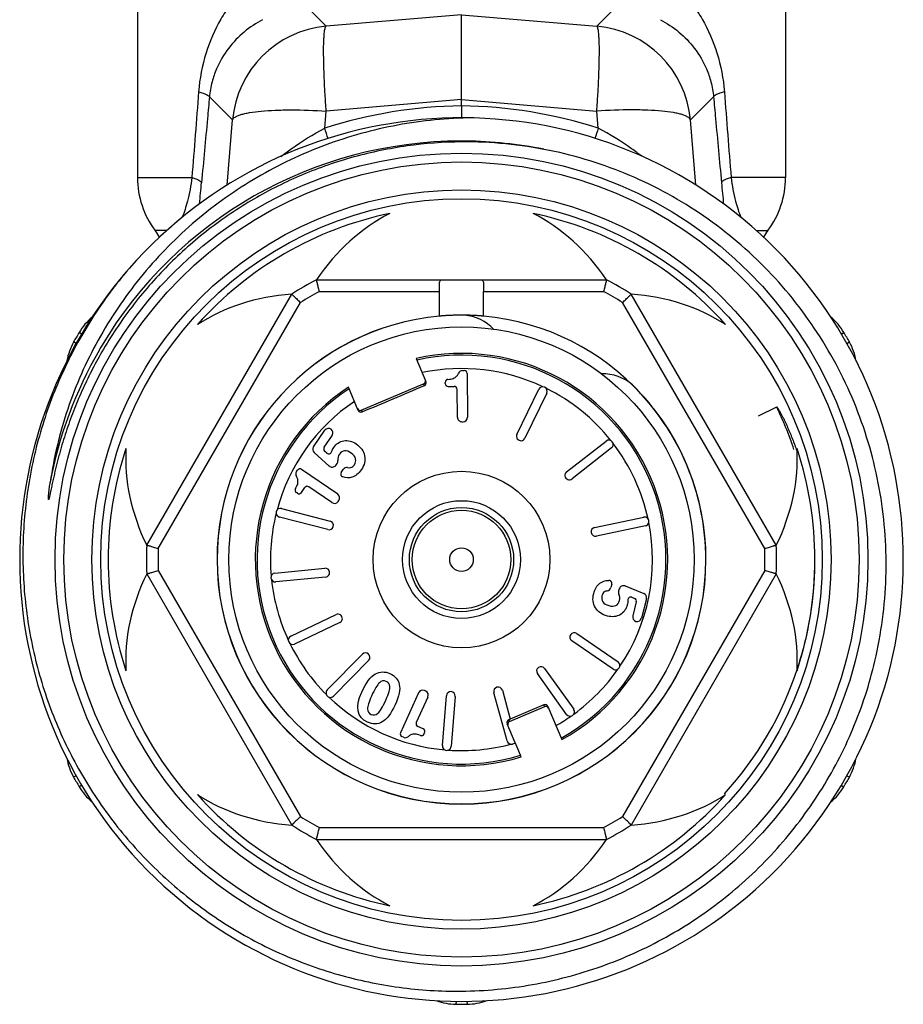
# Model space of a CAD drawing. Header units: millimetres. Extents: x 60394 to 199354, y 20895 to 166073.
# Tile 123 of 256: x 103157 to 103187, y 23912 to 23945. Entities that reach past the tile are written whole.
import ezdxf

# ---------------------------------------------------------------- set-up
doc = ezdxf.new("R2010")
doc.units = ezdxf.units.MM

msp = doc.modelspace()

# ---------------------------------------------------------------- linework, layer by layer
at = {"color": 0, "linetype": 'Continuous', "lineweight": -2}
for p, q in [((103161.02, 23946.725), (103161.02, 23939.641)), ((103183.02, 23946.725), (103183.02, 23939.641)), ((103167.426, 23944.778), (103166.801, 23945.4)), ((103176.614, 23944.778), (103177.239, 23945.4)), ((103172.02, 23945.168), (103167.426, 23944.778)), ((103172.02, 23945.168), (103176.614, 23944.778)), ((103172.02, 23942.289), (103172.02, 23945.168)), ((103164.246, 23941.598), (103163.462, 23942.379)), ((103179.794, 23941.598), (103180.578, 23942.379)), ((103172.02, 23942.289), (103167.426, 23941.899)), ((103172.02, 23942.073), (103172.02, 23942.289)), ((103172.02, 23942.289), (103176.614, 23941.899)), ((103172.02, 23942.073), (103172.02, 23941.669)), ((103167.378, 23941.319), (103167.426, 23941.899)), ((103176.662, 23941.319), (103176.614, 23941.899)), ((103164.065, 23939.38), (103164.246, 23941.598)), ((103179.975, 23939.379), (103179.794, 23941.598)), ((103161.02, 23939.641), (103162.867, 23939.641)), ((103183.02, 23939.641), (103181.173, 23939.641)), ((103162.014, 23937.841), (103161.62, 23937.841)), ((103182.02, 23937.841), (103182.42, 23937.841)), ((103167.097, 23936.17), (103176.943, 23936.17)), ((103161.331, 23927.156), (103166.254, 23935.684)), ((103167.195, 23935.77), (103171.272, 23935.77)), ((103171.272, 23934.936), (103171.272, 23935.77)), ((103172.768, 23934.936), (103172.768, 23935.77)), ((103172.768, 23935.77), (103176.845, 23935.77)), ((103182.709, 23927.156), (103177.786, 23935.684)), ((103161.727, 23927.041), (103166.552, 23935.398)), ((103182.313, 23927.041), (103177.488, 23935.398)), ((103159.126, 23934.328), (103159.037, 23934.381)), ((103184.912, 23934.327), (103185.003, 23934.381)), ((103158.942, 23934.006), (103158.851, 23934.058)), ((103185.099, 23934.007), (103185.189, 23934.058)), ((103170.479, 23933.498), (103170.813, 23932.712)), ((103172.054, 23933.09), (103172.113, 23933.09)), ((103171.468, 23932.646), (103171.467, 23932.688)), ((103172.214, 23932.991), (103172.227, 23931.502)), ((103168.512, 23931.735), (103168.178, 23932.521)), ((103168.617, 23931.743), (103170.734, 23932.642)), ((103170.76, 23932.581), (103170.734, 23932.642)), ((103171.569, 23932.547), (103171.772, 23932.549)), ((103171.881, 23931.499), (103171.873, 23932.449)), ((103173.904, 23930.921), (103174.643, 23932.453)), ((103174.913, 23932.322), (103174.174, 23930.791)), ((103168.617, 23931.743), (103168.643, 23931.682)), ((103182.1, 23931.552), (103182.721, 23931.853)), ((103172.032, 23931.351), (103172.078, 23931.351)), ((103166.999, 23930.5), (103167.385, 23931.062)), ((103167.358, 23930.483), (103167.637, 23930.889)), ((103175.59, 23929.649), (103176.93, 23930.696)), ((103167.447, 23930.286), (103167.373, 23930.352)), ((103177.115, 23930.46), (103175.775, 23929.413)), ((103167.528, 23929.847), (103167.022, 23930.304)), ((103166.42, 23929.657), (103166.453, 23929.706)), ((103167.819, 23928.888), (103166.592, 23929.732)), ((103167.748, 23929.869), (103167.795, 23929.931)), ((103167.935, 23929.629), (103168.006, 23929.732)), ((103166.586, 23928.948), (103166.701, 23929.116)), ((103167.623, 23928.603), (103166.84, 23929.142)), ((103166.447, 23928.922), (103166.413, 23928.946)), ((103167.832, 23928.642), (103167.858, 23928.68)), ((103165.911, 23928.404), (103167.558, 23927.979)), ((103167.483, 23927.688), (103165.836, 23928.114)), ((103176.54, 23927.763), (103178.205, 23928.109)), ((103178.266, 23927.816), (103176.601, 23927.469)), ((103165.687, 23926.211), (103167.38, 23926.374)), ((103161.331, 23926.184), (103166.254, 23917.656)), ((103161.727, 23926.298), (103166.552, 23917.941)), ((103167.408, 23926.075), (103165.715, 23925.912)), ((103182.313, 23926.298), (103177.488, 23917.941)), ((103182.709, 23926.184), (103177.786, 23917.656)), ((103177.121, 23925.84), (103177.089, 23925.718)), ((103177.378, 23925.678), (103177.356, 23925.604)), ((103177.578, 23925.773), (103178.209, 23925.517)), ((103177.804, 23925.389), (103177.896, 23925.351)), ((103178.298, 23925.341), (103178.128, 23924.681)), ((103177.955, 23925.234), (103177.832, 23924.757)), ((103166.226, 23924.072), (103167.761, 23924.804)), ((103167.89, 23924.534), (103166.355, 23923.801)), ((103175.935, 23924.161), (103177.337, 23923.198)), ((103177.167, 23922.95), (103175.765, 23923.914)), ((103167.463, 23922.247), (103168.656, 23923.46)), ((103168.869, 23923.25), (103167.677, 23922.037)), ((103174.841, 23922.973), (103175.829, 23921.589)), ((103175.584, 23921.414), (103174.597, 23922.799)), ((103170.564, 23922.147), (103169.947, 23920.793)), ((103170.879, 23922.004), (103170.485, 23921.14)), ((103170.805, 23922.203), (103170.763, 23922.222)), ((103171.372, 23920.353), (103171.506, 23922.048)), ((103171.805, 23922.025), (103171.671, 23920.329)), ((103173.572, 23920.512), (103173.117, 23922.151)), ((103173.407, 23922.231), (103173.677, 23921.254)), ((103173.649, 23921.169), (103174.845, 23921.677)), ((103174.819, 23921.739), (103173.677, 23921.254)), ((103174.845, 23921.677), (103174.819, 23921.739)), ((103174.95, 23921.686), (103175.43, 23920.556)), ((103170.72, 23920.923), (103170.535, 23921.007)), ((103173.847, 23920.446), (103173.571, 23921.096)), ((103173.678, 23921.251), (103173.624, 23921.227)), ((103173.624, 23921.227), (103173.649, 23921.169)), ((103170.05, 23920.636), (103169.997, 23920.66)), ((103170.769, 23920.79), (103170.752, 23920.752)), ((103173.852, 23920.434), (103173.757, 23920.408)), ((103174.049, 23919.97), (103173.852, 23920.434)), ((103158.94, 23919.332), (103158.851, 23919.282)), ((103185.099, 23919.333), (103185.189, 23919.282)), ((103159.128, 23919.013), (103159.037, 23918.959)), ((103184.913, 23919.012), (103185.003, 23918.959)), ((103167.195, 23917.57), (103176.845, 23917.57)), ((103167.097, 23917.17), (103176.943, 23917.17)), ((103171.835, 23911.675), (103171.833, 23911.571)), ((103172.205, 23911.675), (103172.207, 23911.571))]:
    msp.add_line(p, q, dxfattribs=at)
for radius in [13.8, 13.5, 12.55, 12.25, 7.9, 3, 2, 1.77, 1.673, 0.4]:
    msp.add_circle((103172.02, 23926.67), radius, dxfattribs=at)
for centre, radius, start, end in [((103167.735, 23941.289), 3.503, 95.0702, 174.9331), ((103176.305, 23941.289), 3.503, 5.0669, 84.9298), ((103172.194, 23926.324), 15.75, 90.6339, 107.8048), ((103171.846, 23926.324), 15.75, 72.1952, 89.3661), ((103172.02, 23926.67), 15, 139.2303, 138.8082), ((103113.368, 23924.322), 56.621, 17.0913, 17.4689), ((103230.68, 23924.32), 56.63, 162.5311, 162.9081), ((103172.02, 23926.67), 14.21, 90.002, 149.3478), ((103172.02, 23926.7), 14.18, 89.4131, 90.0033), ((103172.149, 23926.549), 14.302, 78.4831, 90.5187), ((103172.019, 23926.664), 14.216, 78.6748, 89.4107), ((103164.02, 23939.641), 3, 180, 216.8699), ((103090.718, 23946.158), 72.784, 354.15434, 354.72585), ((103253.313, 23946.157), 72.775, 185.27414, 185.84724), ((103180.02, 23939.641), 3, 323.1301, 0), ((103172.02, 23926.67), 12, 101.6766, 138.3234), ((103172.02, 23926.67), 12, 41.6766, 78.3234), ((103160.02, 23936.641), 2, 29.1836, 36.8699), ((103184.02, 23936.641), 2, 143.1301, 150.8636), ((103172.02, 23926.67), 10.7, 117.3956, 122.6044), ((103172.02, 23926.67), 10.7, 57.3956, 62.6044), ((103172.02, 23926.67), 10.3, 117.9331, 122.0669), ((103172.02, 23926.67), 10.3, 57.9331, 62.0669), ((103160.757, 23933.359), 2, 129.629, 149.292), ((103172.02, 23926.67), 8.3, 95.1728, 180), ((103172.02, 23926.67), 8.295, 95.1842, 180), ((103172.02, 23933.47), 1.5, 42.7113, 86.5541), ((103172.02, 23926.67), 8.3, 0, 84.8272), ((103183.283, 23933.359), 2, 30.708, 50.3124), ((103172.02, 23926.67), 15.1, 149.292, 150.708), ((103172.02, 23926.67), 15.1, 29.292, 30.708), ((103160.595, 23933.079), 2, 150.708, 170.3287), ((103183.445, 23933.079), 2, 9.5991, 29.292), ((103172.02, 23926.67), 14.21, 150.0079, 169.3258), ((103171.999, 23926.682), 14.185, 149.3461, 150.007), ((103172.02, 23926.67), 7, 299.1506, 102.7134), ((103172.02, 23926.67), 6.942, 299.202, 102.627), ((103172.02, 23926.67), 6.486, 64.7815, 101.8882), ((103172.055, 23932.94), 0.15, 90.5, 158.8914), ((103172.114, 23932.99), 0.1, 0.5, 90.5), ((103170.721, 23932.673), 0.1, 293.0502, 23.0616), ((103171.567, 23932.689), 0.1, 93.504, 180.5), ((103176.828, 23931.478), 1.5, 48.4459, 91.9926), ((103172.02, 23926.67), 7, 123.2866, 286.8494), ((103172.02, 23926.67), 6.942, 123.373, 286.798), ((103171.568, 23932.647), 0.1, 180.5, 270.5), ((103171.773, 23932.449), 0.1, 0.5, 90.5), ((103174.778, 23932.388), 0.15, 334.25, 154.25), ((103172.02, 23926.67), 6.486, 38.5315, 63.7185), ((103172.02, 23926.67), 8.295, 0, 45.6222), ((103172.02, 23926.67), 6.486, 124.1118, 164.9685), ((103168.604, 23931.774), 0.1, 202.9384, 292.9498), ((103172.001, 23926.662), 11.91, 18.3386, 25.8345), ((103172.031, 23931.501), 0.15, 180.5, 270.5), ((103172.077, 23931.501), 0.15, 270.5, 0.5), ((103167.508, 23930.977), 0.15, 325.5, 145.5), ((103174.039, 23930.856), 0.15, 154.25, 334.25), ((103177.022, 23930.578), 0.15, 308, 128), ((103172.02, 23926.67), 12, 161.6766, 198.3234), ((103167.122, 23930.415), 0.15, 145.5, 227.948), ((103167.44, 23930.427), 0.1, 145.5, 227.9551), ((103167.514, 23930.36), 0.1, 227.9551, 342.887), ((103172.02, 23926.67), 6.486, 12.2815, 37.4685), ((103172.02, 23926.67), 12, 341.6766, 18.3234), ((103167.675, 23930.021), 0.15, 322.9906, 6.2843), ((103166.535, 23929.649), 0.1, 55.5, 145.5), ((103167.628, 23929.959), 0.15, 227.948, 322.9906), ((103168.129, 23929.647), 0.15, 80.8809, 145.5), ((103166.543, 23929.572), 0.15, 145.5, 213.8914), ((103168.017, 23929.572), 0.1, 145.5, 252.8727), ((103175.682, 23929.531), 0.15, 128, 308), ((103166.469, 23929.029), 0.1, 148.504, 235.5), ((103166.784, 23929.059), 0.1, 55.5, 145.5), ((103166.504, 23929.005), 0.1, 235.5, 325.5), ((103167.734, 23928.765), 0.15, 325.5, 55.5), ((103165.874, 23928.259), 0.15, 75.5, 255.5), ((103167.708, 23928.727), 0.15, 235.5, 325.5), ((103172.02, 23926.67), 6.486, 166.0315, 184.9685), ((103178.235, 23927.963), 0.15, 281.75, 101.75), ((103167.521, 23927.833), 0.15, 255.5, 75.5), ((103176.57, 23927.616), 0.15, 101.75, 281.75), ((103172.02, 23926.67), 6.486, 326.0315, 11.2185), ((103172.02, 23926.67), 10.7, 177.3956, 182.6044), ((103172.02, 23926.67), 10.3, 177.9331, 182.0669), ((103172.02, 23926.67), 10.3, 357.9331, 2.0669), ((103172.02, 23926.67), 10.7, 357.3956, 2.6044), ((103172.02, 23926.67), 8.3, 180, 0), ((103172.02, 23926.67), 8.295, 180, 0), ((103172.355, 23926.646), 11.664, 0.7643, 1.4862), ((103172.346, 23926.646), 11.673, 0.0887, 0.7643), ((103172.34, 23926.646), 11.679, 359.7694, 0.0888), ((103167.394, 23926.224), 0.15, 275.5, 95.5), ((103172.33, 23926.646), 11.69, 358.1985, 359.7691), ((103165.701, 23926.061), 0.15, 95.5, 275.5), ((103172.02, 23926.67), 6.486, 186.0315, 204.9685), ((103172.31, 23926.646), 11.71, 355.8618, 357.9431), ((103172.321, 23926.646), 11.698, 357.9435, 358.1987), ((103176.944, 23925.755), 0.15, 280.8809, 345.5), ((103177.024, 23925.865), 0.1, 345.5, 92.8727), ((103177.522, 23925.634), 0.15, 67.948, 162.9906), ((103172.29, 23926.648), 11.729, 353.8837, 355.3589), ((103172.298, 23926.647), 11.721, 355.359, 355.862), ((103177.499, 23925.56), 0.15, 162.9906, 206.2843), ((103177.766, 23925.296), 0.1, 67.9551, 182.8871), ((103177.858, 23925.259), 0.1, 345.5, 67.9551), ((103178.153, 23925.378), 0.15, 345.5, 67.948), ((103172.272, 23926.65), 11.747, 351.9711, 353.8836), ((103172.262, 23926.651), 11.757, 351.4779, 351.9713), ((103167.825, 23924.669), 0.15, 295.5, 115.5), ((103177.982, 23924.718), 0.15, 165.5, 345.5), ((103172.254, 23926.652), 11.766, 350.1203, 351.4778), ((103172.213, 23926.661), 11.807, 341.7627, 350.1126), ((103166.29, 23923.937), 0.15, 115.5, 295.5), ((103175.85, 23924.037), 0.15, 55.5, 235.5), ((103172.02, 23926.67), 6.486, 206.0315, 224.9685), ((103168.763, 23923.355), 0.15, 315.5, 135.5), ((103174.719, 23922.886), 0.15, 35.5, 215.5), ((103177.252, 23923.074), 0.15, 235.5, 55.5), ((103172.02, 23926.67), 6.486, 306.0315, 324.9685), ((103172.205, 23926.665), 11.816, 317.7447, 341.759), ((103173.262, 23922.191), 0.15, 15.5, 195.5), ((103167.57, 23922.142), 0.15, 135.5, 315.5), ((103172.02, 23926.67), 6.486, 226.0315, 264.9685), ((103170.701, 23922.085), 0.15, 65.5, 155.5), ((103170.743, 23922.066), 0.15, 335.5, 65.5), ((103171.655, 23922.037), 0.15, 355.5, 175.5), ((103174.858, 23921.647), 0.1, 22.9368, 112.9569), ((103172.02, 23926.67), 6.486, 299.6402, 304.9685), ((103175.706, 23921.502), 0.15, 215.5, 35.5), ((103170.576, 23921.098), 0.1, 155.5, 245.5), ((103173.663, 23921.135), 0.1, 113.0431, 203.0632), ((103170.038, 23920.751), 0.1, 155.5, 245.5), ((103170.113, 23920.772), 0.15, 245.5, 313.8914), ((103170.661, 23920.794), 0.1, 248.504, 335.5), ((103170.678, 23920.832), 0.1, 335.5, 65.5), ((103171.522, 23920.341), 0.15, 175.5, 355.5), ((103172.02, 23926.67), 6.486, 266.0315, 284.9685), ((103173.716, 23920.552), 0.15, 195.5, 285.5), ((103160.595, 23920.26), 2, 189.5598, 209.292), ((103183.445, 23920.26), 2, 330.708, 350.3043), ((103172.02, 23926.67), 15.1, 209.292, 210.708), ((103172.02, 23926.67), 15.1, 329.292, 330.708), ((103160.757, 23919.98), 2, 210.708, 230.3412), ((103172.02, 23926.67), 12, 221.6766, 258.3234), ((103172.02, 23926.67), 12, 281.6766, 318.3234), ((103183.283, 23919.98), 2, 309.7718, 329.292), ((103172.02, 23926.67), 10.7, 237.3956, 242.6044), ((103172.02, 23926.67), 10.3, 237.9331, 242.0669), ((103172.02, 23926.67), 10.3, 297.9331, 302.0669), ((103172.02, 23926.67), 10.7, 297.3956, 302.6044), ((103171.858, 23913.571), 2, 249.737, 269.292), ((103172.182, 23913.571), 2, 270.708, 290.2622), ((103172.02, 23926.67), 15.1, 269.292, 270.708)]:
    msp.add_arc(centre, radius, start, end, dxfattribs=at)
for centre, major_axis, ratio, start_param, end_param in [((103172.02, 23931.186), (0, -7.823), 0.816497, -2.751544, -2.261468), ((103172.02, 23931.186), (0, -7.823), 0.816497, 2.261468, 2.751544), ((103168.109, 23928.928), (6.775, -3.911), 0.816497, -4.021717, -3.531642), ((103175.931, 23928.928), (6.775, 3.911), 0.816497, 0.390049, 0.880125), ((103170.695, 23932.734), (0.0391, -0.0921), 0.999848, 0, 1.387806), ((103168.578, 23931.836), (-0.0391, 0.0921), 0.999848, 7.853982, 9.424778), ((103168.109, 23928.928), (6.775, -3.911), 0.816497, -2.751544, -2.261468), ((103175.931, 23928.928), (6.775, 3.911), 0.816497, -0.880125, -0.390049), ((103168.109, 23924.412), (6.775, 3.911), 0.816497, -4.021717, -3.531642), ((103175.931, 23924.412), (6.775, -3.911), 0.816497, 0.390049, 0.880125), ((103174.885, 23921.585), (0.0391, -0.0921), 0.999848, 7.853982, 9.424778), ((103173.688, 23921.077), (-0.0391, 0.0921), 0.999848, 6.283185, 7.670991), ((103168.109, 23924.412), (6.775, 3.911), 0.816497, -2.751544, -2.261468), ((103175.931, 23924.412), (6.775, -3.911), 0.816497, -0.880125, -0.390049), ((103172.02, 23922.153), (0, -7.823), 0.816497, -0.880125, -0.390049), ((103172.02, 23922.153), (0, -7.823), 0.816497, 0.390049, 0.880125)]:
    msp.add_ellipse(centre, major_axis=major_axis, ratio=ratio, start_param=start_param, end_param=end_param, dxfattribs=at)
for points, knots in [([(103165.453, 23946.725), (103165.125, 23946.513), (103164.671, 23946.129), (103164.167, 23945.523), (103163.72, 23944.841), (103163.291, 23943.857), (103163.129, 23942.999), (103163.094, 23942.553)], [0, 0, 0, 0, 0.236383, 0.355525, 0.47665, 0.72911, 1, 1, 1, 1]), ([(103178.587, 23946.725), (103178.915, 23946.513), (103179.369, 23946.129), (103179.873, 23945.523), (103180.32, 23944.841), (103180.749, 23943.857), (103180.911, 23942.999), (103180.946, 23942.553)], [0, 0, 0, 0, 0.236383, 0.355525, 0.47665, 0.72911, 1, 1, 1, 1]), ([(103165.269, 23945.001), (103165.046, 23944.884), (103164.623, 23944.602), (103164.08, 23944.039), (103163.731, 23943.446), (103163.536, 23942.876), (103163.478, 23942.551), (103163.462, 23942.379)], [0, 0, 0, 0, 0.227856, 0.45619, 0.703057, 0.843391, 1, 1, 1, 1]), ([(103167.426, 23941.899), (103167.412, 23942.089), (103167.388, 23942.458), (103167.361, 23942.989), (103167.344, 23943.472), (103167.337, 23943.893), (103167.341, 23944.199), (103167.351, 23944.404), (103167.36, 23944.525), (103167.372, 23944.622), (103167.386, 23944.697), (103167.401, 23944.747), (103167.417, 23944.773), (103167.426, 23944.778)], [0, 0, 0, 0, 0.197448, 0.383206, 0.551789, 0.698562, 0.819359, 0.86896, 0.910905, 0.944973, 0.971014, 0.989114, 1, 1, 1, 1]), ([(103176.614, 23941.899), (103176.628, 23942.089), (103176.652, 23942.458), (103176.679, 23942.989), (103176.696, 23943.472), (103176.703, 23943.893), (103176.699, 23944.199), (103176.689, 23944.404), (103176.68, 23944.525), (103176.668, 23944.622), (103176.654, 23944.697), (103176.639, 23944.747), (103176.623, 23944.773), (103176.614, 23944.778)], [0, 0, 0, 0, 0.197448, 0.383206, 0.551789, 0.698562, 0.819359, 0.86896, 0.910905, 0.944973, 0.971014, 0.989114, 1, 1, 1, 1]), ([(103178.771, 23945.001), (103178.994, 23944.884), (103179.417, 23944.602), (103179.96, 23944.039), (103180.309, 23943.446), (103180.504, 23942.876), (103180.562, 23942.551), (103180.578, 23942.379)], [0, 0, 0, 0, 0.227856, 0.45619, 0.703057, 0.843391, 1, 1, 1, 1]), ([(103163.094, 23942.553), (103163.145, 23942.539), (103163.236, 23942.513), (103163.351, 23942.469), (103163.425, 23942.43), (103163.459, 23942.395), (103163.462, 23942.379)], [0, 0, 0, 0, 0.384383, 0.679056, 0.881179, 1, 1, 1, 1]), ([(103163.462, 23942.379), (103163.44, 23942.136), (103163.351, 23941.165), (103163.261, 23940.195), (103163.194, 23939.467)], [0, 0, 0, 0, 0.250129, 1, 1, 1, 1]), ([(103180.946, 23942.553), (103180.895, 23942.539), (103180.804, 23942.513), (103180.689, 23942.469), (103180.615, 23942.43), (103180.581, 23942.395), (103180.578, 23942.379)], [0, 0, 0, 0, 0.384383, 0.679056, 0.881179, 1, 1, 1, 1]), ([(103180.578, 23942.379), (103180.6, 23942.136), (103180.689, 23941.165), (103180.779, 23940.195), (103180.846, 23939.467)], [0, 0, 0, 0, 0.250129, 1, 1, 1, 1]), ([(103164.246, 23941.598), (103164.259, 23941.64), (103164.322, 23941.694), (103164.423, 23941.743), (103164.535, 23941.783), (103164.671, 23941.818), (103164.901, 23941.863), (103165.242, 23941.904), (103165.71, 23941.933), (103166.447, 23941.946), (103167.026, 23941.925), (103167.426, 23941.899)], [0, 0, 0, 0, 0.039817, 0.069007, 0.10527, 0.148712, 0.19925, 0.320444, 0.465743, 0.630843, 1, 1, 1, 1]), ([(103179.794, 23941.598), (103179.781, 23941.64), (103179.718, 23941.694), (103179.617, 23941.743), (103179.505, 23941.783), (103179.369, 23941.818), (103179.139, 23941.863), (103178.798, 23941.904), (103178.33, 23941.933), (103177.593, 23941.946), (103177.014, 23941.925), (103176.614, 23941.899)], [0, 0, 0, 0, 0.039817, 0.069007, 0.10527, 0.148712, 0.19925, 0.320444, 0.465743, 0.630843, 1, 1, 1, 1]), ([(103172.232, 23941.668), (103171.381, 23941.648), (103169.68, 23941.463), (103167.216, 23940.753), (103165.293, 23939.817), (103163.871, 23938.878), (103162.536, 23937.819), (103161.049, 23936.282), (103159.854, 23934.508), (103159.098, 23932.981), (103158.481, 23931.393), (103158.18, 23930.143), (103158.056, 23929.302)], [0, 0, 0, 0, 0.124979, 0.249957, 0.37493, 0.437476, 0.500021, 0.624989, 0.749955, 0.812492, 0.87504, 1, 1, 1, 1]), ([(103165.889, 23940.356), (103166.004, 23940.444), (103166.479, 23940.796), (103166.984, 23941.11), (103167.378, 23941.319)], [0, 0, 0, 0, 0.24471, 1, 1, 1, 1]), ([(103178.141, 23940.363), (103178.027, 23940.451), (103177.554, 23940.8), (103177.053, 23941.111), (103176.662, 23941.319)], [0, 0, 0, 0, 0.244791, 1, 1, 1, 1]), ([(103172.02, 23940.85), (103171.404, 23940.844), (103170.17, 23940.753), (103168.355, 23940.378), (103166.604, 23939.771), (103164.946, 23938.942), (103163.41, 23937.905), (103162.021, 23936.678), (103160.802, 23935.282), (103160.117, 23934.253), (103159.809, 23933.72)], [0, 0, 0, 0, 0.125039, 0.250061, 0.375073, 0.500072, 0.625063, 0.750047, 0.875026, 1, 1, 1, 1]), ([(103186.056, 23923.226), (103186.273, 23924.154), (103186.525, 23926.06), (103186.329, 23928.933), (103185.57, 23931.711), (103184.274, 23934.284), (103182.494, 23936.548), (103180.298, 23938.412), (103177.775, 23939.801), (103175.94, 23940.372), (103175.005, 23940.563)], [0, 0, 0, 0, 0.125004, 0.250009, 0.375009, 0.50001, 0.625011, 0.750011, 0.875, 1, 1, 1, 1]), ([(103162.867, 23939.641), (103162.832, 23939.37), (103162.745, 23938.911), (103162.607, 23938.466), (103162.538, 23938.286)], [0, 0, 0, 0, 0.587244, 1, 1, 1, 1]), ([(103162.867, 23939.641), (103162.913, 23939.628), (103162.993, 23939.601), (103163.095, 23939.558), (103163.162, 23939.518), (103163.191, 23939.483), (103163.194, 23939.467)], [0, 0, 0, 0, 0.378625, 0.670226, 0.873611, 1, 1, 1, 1]), ([(103181.173, 23939.641), (103181.127, 23939.628), (103181.047, 23939.601), (103180.945, 23939.558), (103180.878, 23939.518), (103180.849, 23939.483), (103180.846, 23939.467)], [0, 0, 0, 0, 0.378625, 0.670226, 0.873611, 1, 1, 1, 1]), ([(103181.173, 23939.641), (103181.208, 23939.37), (103181.295, 23938.91), (103181.434, 23938.464), (103181.503, 23938.284)], [0, 0, 0, 0, 0.58743, 1, 1, 1, 1]), ([(103160.732, 23936.548), (103160.272, 23936.012), (103159.427, 23934.872), (103158.414, 23933.002), (103157.675, 23931.007), (103157.227, 23928.928), (103157.078, 23926.806), (103157.231, 23924.684), (103157.685, 23922.605), (103158.43, 23920.613), (103159.452, 23918.747), (103160.73, 23917.046), (103162.238, 23915.545), (103163.945, 23914.276), (103165.817, 23913.265), (103167.815, 23912.534), (103169.897, 23912.097), (103171.313, 23912.009), (103172.02, 23912.016)], [0, 0, 0, 0, 0.062494, 0.125002, 0.187498, 0.249999, 0.3125, 0.375, 0.437499, 0.499998, 0.562499, 0.625002, 0.687503, 0.750001, 0.812501, 0.874997, 0.937507, 1, 1, 1, 1]), ([(103167.195, 23935.77), (103167.188, 23935.795), (103167.176, 23935.846), (103167.158, 23935.919), (103167.141, 23935.987), (103167.129, 23936.039), (103167.119, 23936.076), (103167.114, 23936.1), (103167.109, 23936.12), (103167.104, 23936.137), (103167.102, 23936.149), (103167.1, 23936.157), (103167.099, 23936.162), (103167.098, 23936.165), (103167.097, 23936.168), (103167.097, 23936.169), (103167.097, 23936.17), (103167.097, 23936.17)], [0, 0, 0, 0, 0.192194, 0.37797, 0.549967, 0.701873, 0.768403, 0.827666, 0.878994, 0.921856, 0.955733, 0.969154, 0.980187, 0.98881, 0.995001, 0.998738, 1, 1, 1, 1]), ([(103171.27, 23935.963), (103171.27, 23935.993), (103171.27, 23936.034), (103171.277, 23936.086), (103171.286, 23936.123), (103171.304, 23936.154), (103171.333, 23936.168), (103171.349, 23936.17), (103171.357, 23936.17)], [0, 0, 0, 0, 0.351227, 0.497304, 0.621768, 0.815461, 0.903944, 1, 1, 1, 1]), ([(103172.683, 23936.17), (103172.691, 23936.17), (103172.707, 23936.168), (103172.736, 23936.154), (103172.754, 23936.123), (103172.763, 23936.086), (103172.77, 23936.034), (103172.77, 23935.993), (103172.77, 23935.963)], [0, 0, 0, 0, 0.096056, 0.184539, 0.378232, 0.502696, 0.648773, 1, 1, 1, 1]), ([(103176.943, 23936.17), (103176.943, 23936.17), (103176.943, 23936.169), (103176.943, 23936.168), (103176.942, 23936.165), (103176.941, 23936.162), (103176.94, 23936.157), (103176.938, 23936.149), (103176.935, 23936.137), (103176.931, 23936.12), (103176.926, 23936.1), (103176.921, 23936.076), (103176.911, 23936.039), (103176.899, 23935.987), (103176.882, 23935.919), (103176.864, 23935.846), (103176.851, 23935.795), (103176.845, 23935.77)], [0, 0, 0, 0, 0.001262, 0.004999, 0.01119, 0.019813, 0.030846, 0.044267, 0.078144, 0.121006, 0.172334, 0.231597, 0.298127, 0.450033, 0.62203, 0.807806, 1, 1, 1, 1]), ([(103166.254, 23935.684), (103166.254, 23935.683), (103166.255, 23935.683), (103166.256, 23935.682), (103166.258, 23935.68), (103166.261, 23935.678), (103166.264, 23935.675), (103166.27, 23935.669), (103166.279, 23935.66), (103166.291, 23935.648), (103166.307, 23935.634), (103166.324, 23935.617), (103166.352, 23935.591), (103166.39, 23935.553), (103166.441, 23935.505), (103166.495, 23935.453), (103166.533, 23935.417), (103166.552, 23935.398)], [0, 0, 0, 0, 0.001262, 0.004999, 0.01119, 0.019813, 0.030846, 0.044267, 0.078144, 0.121006, 0.172334, 0.231597, 0.298127, 0.450033, 0.62203, 0.807806, 1, 1, 1, 1]), ([(103171.272, 23935.77), (103171.272, 23935.803), (103171.271, 23935.868), (103171.27, 23935.932), (103171.27, 23935.963)], [0, 0, 0, 0, 0.516422, 1, 1, 1, 1]), ([(103172.77, 23935.963), (103172.77, 23935.932), (103172.769, 23935.868), (103172.768, 23935.803), (103172.768, 23935.77)], [0, 0, 0, 0, 0.483578, 1, 1, 1, 1]), ([(103177.488, 23935.398), (103177.507, 23935.417), (103177.545, 23935.453), (103177.599, 23935.505), (103177.65, 23935.553), (103177.688, 23935.591), (103177.716, 23935.617), (103177.733, 23935.634), (103177.749, 23935.648), (103177.761, 23935.66), (103177.77, 23935.669), (103177.776, 23935.675), (103177.779, 23935.678), (103177.782, 23935.68), (103177.784, 23935.682), (103177.785, 23935.683), (103177.786, 23935.683), (103177.786, 23935.684)], [0, 0, 0, 0, 0.192194, 0.37797, 0.549967, 0.701873, 0.768403, 0.827666, 0.878994, 0.921856, 0.955733, 0.969154, 0.980187, 0.98881, 0.995001, 0.998738, 1, 1, 1, 1]), ([(103172.77, 23934.936), (103172.77, 23934.936), (103172.769, 23934.936), (103172.769, 23934.936), (103172.768, 23934.936), (103172.765, 23934.936), (103172.761, 23934.936), (103172.755, 23934.937), (103172.747, 23934.937), (103172.737, 23934.938), (103172.726, 23934.939), (103172.707, 23934.941), (103172.679, 23934.943), (103172.642, 23934.946), (103172.598, 23934.949), (103172.549, 23934.952), (103172.494, 23934.955), (103172.413, 23934.959), (103172.303, 23934.964), (103172.164, 23934.967), (103172.02, 23934.969), (103171.875, 23934.967), (103171.737, 23934.964), (103171.627, 23934.959), (103171.546, 23934.955), (103171.491, 23934.952), (103171.442, 23934.949), (103171.398, 23934.946), (103171.361, 23934.943), (103171.333, 23934.941), (103171.314, 23934.939), (103171.303, 23934.938), (103171.293, 23934.937), (103171.285, 23934.937), (103171.279, 23934.936), (103171.275, 23934.936), (103171.272, 23934.936), (103171.271, 23934.936), (103171.27, 23934.936), (103171.27, 23934.936), (103171.27, 23934.936)], [0, 0, 0, 0, 0.000155, 0.000609, 0.001364, 0.00242, 0.005429, 0.009633, 0.015027, 0.021596, 0.029317, 0.038171, 0.05919, 0.08446, 0.113715, 0.146679, 0.18304, 0.222435, 0.308822, 0.402539, 0.500004, 0.597467, 0.691184, 0.777572, 0.816966, 0.853326, 0.886289, 0.915544, 0.940814, 0.961833, 0.970685, 0.978406, 0.984973, 0.990367, 0.994571, 0.99758, 0.998635, 0.99939, 0.999845, 1, 1, 1, 1]), ([(103159.809, 23933.72), (103159.685, 23933.505), (103159.448, 23933.069), (103159.127, 23932.397), (103158.888, 23931.825), (103158.715, 23931.36), (103158.593, 23931.008), (103158.481, 23930.654), (103158.395, 23930.356), (103158.33, 23930.116), (103158.283, 23929.936), (103158.239, 23929.756), (103158.196, 23929.575), (103158.155, 23929.393), (103158.123, 23929.242), (103158.097, 23929.12), (103158.082, 23929.044), (103158.069, 23928.984), (103158.06, 23928.938), (103158.05, 23928.893), (103158.04, 23928.847), (103158.032, 23928.81), (103158.025, 23928.779), (103158.02, 23928.761), (103158.017, 23928.746), (103158.013, 23928.735), (103158.01, 23928.726), (103158.009, 23928.718), (103158.006, 23928.713), (103158.002, 23928.711), (103157.999, 23928.711), (103157.997, 23928.715), (103157.997, 23928.719), (103157.997, 23928.725), (103157.997, 23928.731), (103157.996, 23928.739), (103157.996, 23928.748), (103157.997, 23928.76), (103157.997, 23928.775), (103157.998, 23928.802), (103158.001, 23928.841), (103158.005, 23928.887), (103158.009, 23928.933), (103158.014, 23928.979), (103158.021, 23929.041), (103158.034, 23929.148), (103158.047, 23929.24), (103158.056, 23929.302)], [0, 0, 0, 0, 0.125102, 0.250203, 0.375303, 0.437858, 0.500413, 0.562966, 0.625519, 0.656796, 0.688071, 0.719346, 0.75062, 0.781892, 0.813161, 0.828794, 0.844424, 0.852238, 0.86005, 0.867861, 0.875669, 0.883471, 0.887369, 0.891259, 0.893207, 0.895133, 0.897081, 0.898069, 0.898984, 0.899815, 0.900137, 0.900486, 0.901495, 0.902539, 0.90347, 0.904404, 0.906354, 0.908293, 0.910232, 0.914123, 0.921914, 0.929713, 0.937516, 0.945323, 0.953131, 0.968751, 1, 1, 1, 1]), ([(103182.721, 23931.853), (103182.729, 23931.851), (103182.741, 23931.836), (103182.756, 23931.816), (103182.771, 23931.794), (103182.789, 23931.764), (103182.812, 23931.726), (103182.838, 23931.679), (103182.863, 23931.633), (103182.896, 23931.57), (103182.936, 23931.492), (103182.983, 23931.396), (103183.028, 23931.3), (103183.072, 23931.204), (103183.13, 23931.074), (103183.198, 23930.912), (103183.277, 23930.714), (103183.351, 23930.515), (103183.398, 23930.382), (103183.42, 23930.315)], [0, 0, 0, 0, 0.014835, 0.030379, 0.045973, 0.061583, 0.092826, 0.124084, 0.155349, 0.18662, 0.24917, 0.311728, 0.37429, 0.436856, 0.499424, 0.624562, 0.749705, 0.874851, 1, 1, 1, 1]), ([(103161.727, 23927.041), (103161.701, 23927.048), (103161.651, 23927.063), (103161.579, 23927.084), (103161.512, 23927.103), (103161.46, 23927.118), (103161.424, 23927.129), (103161.4, 23927.136), (103161.38, 23927.142), (103161.363, 23927.147), (103161.351, 23927.15), (103161.344, 23927.152), (103161.339, 23927.154), (103161.336, 23927.155), (103161.333, 23927.155), (103161.332, 23927.155), (103161.331, 23927.156), (103161.331, 23927.156)], [0, 0, 0, 0, 0.192194, 0.37797, 0.549967, 0.701873, 0.768403, 0.827666, 0.878994, 0.921856, 0.955733, 0.969154, 0.980187, 0.98881, 0.995001, 0.998738, 1, 1, 1, 1]), ([(103182.709, 23927.156), (103182.709, 23927.156), (103182.708, 23927.155), (103182.707, 23927.155), (103182.704, 23927.155), (103182.701, 23927.154), (103182.696, 23927.152), (103182.689, 23927.15), (103182.677, 23927.147), (103182.66, 23927.142), (103182.64, 23927.136), (103182.616, 23927.129), (103182.58, 23927.118), (103182.528, 23927.103), (103182.461, 23927.084), (103182.389, 23927.063), (103182.339, 23927.048), (103182.313, 23927.041)], [0, 0, 0, 0, 0.001262, 0.004999, 0.01119, 0.019813, 0.030846, 0.044267, 0.078144, 0.121006, 0.172334, 0.231597, 0.298127, 0.450033, 0.62203, 0.807806, 1, 1, 1, 1]), ([(103161.331, 23926.184), (103161.331, 23926.183), (103161.332, 23926.184), (103161.333, 23926.184), (103161.336, 23926.185), (103161.339, 23926.186), (103161.344, 23926.187), (103161.351, 23926.189), (103161.363, 23926.193), (103161.38, 23926.198), (103161.4, 23926.204), (103161.424, 23926.211), (103161.46, 23926.221), (103161.512, 23926.236), (103161.579, 23926.256), (103161.651, 23926.277), (103161.701, 23926.291), (103161.727, 23926.298)], [0, 0, 0, 0, 0.001262, 0.004999, 0.01119, 0.019813, 0.030846, 0.044267, 0.078144, 0.121006, 0.172334, 0.231597, 0.298127, 0.450033, 0.62203, 0.807806, 1, 1, 1, 1]), ([(103182.709, 23926.184), (103182.709, 23926.183), (103182.708, 23926.184), (103182.707, 23926.184), (103182.704, 23926.185), (103182.701, 23926.186), (103182.696, 23926.187), (103182.689, 23926.189), (103182.677, 23926.193), (103182.66, 23926.198), (103182.64, 23926.204), (103182.616, 23926.211), (103182.58, 23926.221), (103182.528, 23926.236), (103182.461, 23926.256), (103182.389, 23926.277), (103182.339, 23926.291), (103182.313, 23926.298)], [0, 0, 0, 0, 0.001262, 0.004999, 0.01119, 0.019813, 0.030846, 0.044267, 0.078144, 0.121006, 0.172334, 0.231597, 0.298127, 0.450033, 0.62203, 0.807806, 1, 1, 1, 1]), ([(103172.02, 23912.016), (103172.826, 23912.025), (103174.439, 23912.175), (103176.786, 23912.795), (103178.999, 23913.794), (103181.017, 23915.145), (103182.783, 23916.812), (103184.248, 23918.748), (103185.372, 23920.9), (103185.872, 23922.441), (103186.056, 23923.226)], [0, 0, 0, 0, 0.124999, 0.250001, 0.375002, 0.500002, 0.625003, 0.750004, 0.875002, 1, 1, 1, 1]), ([(103166.552, 23917.941), (103166.533, 23917.923), (103166.495, 23917.887), (103166.441, 23917.835), (103166.39, 23917.786), (103166.352, 23917.749), (103166.324, 23917.723), (103166.307, 23917.706), (103166.291, 23917.691), (103166.279, 23917.679), (103166.27, 23917.671), (103166.264, 23917.665), (103166.261, 23917.662), (103166.258, 23917.659), (103166.256, 23917.658), (103166.255, 23917.657), (103166.254, 23917.656), (103166.254, 23917.656)], [0, 0, 0, 0, 0.192194, 0.37797, 0.549967, 0.701873, 0.768403, 0.827666, 0.878994, 0.921856, 0.955733, 0.969154, 0.980187, 0.98881, 0.995001, 0.998738, 1, 1, 1, 1]), ([(103177.786, 23917.656), (103177.786, 23917.656), (103177.785, 23917.657), (103177.784, 23917.658), (103177.782, 23917.659), (103177.779, 23917.662), (103177.776, 23917.665), (103177.77, 23917.671), (103177.761, 23917.679), (103177.749, 23917.691), (103177.733, 23917.706), (103177.716, 23917.723), (103177.688, 23917.749), (103177.65, 23917.786), (103177.599, 23917.835), (103177.545, 23917.887), (103177.507, 23917.923), (103177.488, 23917.941)], [0, 0, 0, 0, 0.001262, 0.004999, 0.01119, 0.019813, 0.030846, 0.044267, 0.078144, 0.121006, 0.172334, 0.231597, 0.298127, 0.450033, 0.62203, 0.807806, 1, 1, 1, 1]), ([(103167.097, 23917.17), (103167.097, 23917.17), (103167.097, 23917.171), (103167.097, 23917.172), (103167.098, 23917.175), (103167.099, 23917.178), (103167.1, 23917.182), (103167.102, 23917.19), (103167.104, 23917.202), (103167.109, 23917.219), (103167.114, 23917.24), (103167.119, 23917.263), (103167.129, 23917.3), (103167.141, 23917.353), (103167.158, 23917.42), (103167.176, 23917.494), (103167.188, 23917.544), (103167.195, 23917.57)], [0, 0, 0, 0, 0.001262, 0.004999, 0.01119, 0.019813, 0.030846, 0.044267, 0.078144, 0.121006, 0.172334, 0.231597, 0.298127, 0.450033, 0.62203, 0.807806, 1, 1, 1, 1]), ([(103176.845, 23917.57), (103176.851, 23917.544), (103176.864, 23917.494), (103176.882, 23917.42), (103176.899, 23917.353), (103176.911, 23917.3), (103176.921, 23917.263), (103176.926, 23917.24), (103176.931, 23917.219), (103176.935, 23917.202), (103176.938, 23917.19), (103176.94, 23917.182), (103176.941, 23917.178), (103176.942, 23917.175), (103176.943, 23917.172), (103176.943, 23917.171), (103176.943, 23917.17), (103176.943, 23917.17)], [0, 0, 0, 0, 0.192194, 0.37797, 0.549967, 0.701873, 0.768403, 0.827666, 0.878994, 0.921856, 0.955733, 0.969154, 0.980187, 0.98881, 0.995001, 0.998738, 1, 1, 1, 1])]:
    msp.add_open_spline(points, degree=3, knots=knots, dxfattribs=at)
for points in [[(103163.094, 23942.553), (103163.018, 23941.582), (103162.943, 23940.612), (103162.867, 23939.641)], [(103180.946, 23942.553), (103181.022, 23941.582), (103181.097, 23940.612), (103181.173, 23939.641)], [(103171.561, 23932.789), (103171.638, 23932.793), (103171.695, 23932.803), (103171.734, 23932.819)], [(103171.734, 23932.819), (103171.788, 23932.841), (103171.831, 23932.87), (103171.865, 23932.907)], [(103171.865, 23932.907), (103171.885, 23932.929), (103171.901, 23932.957), (103171.915, 23932.994)], [(103168.643, 23931.682), (103169.349, 23931.981), (103170.055, 23932.281), (103170.76, 23932.581)], [(103167.68, 23930.475), (103167.768, 23930.602), (103167.883, 23930.679), (103168.024, 23930.704)], [(103168.024, 23930.704), (103168.165, 23930.728), (103168.306, 23930.693), (103168.446, 23930.597)], [(103167.61, 23930.33), (103167.626, 23930.382), (103167.649, 23930.43), (103167.68, 23930.475)], [(103168.278, 23930.283), (103168.107, 23930.4), (103167.973, 23930.388), (103167.877, 23930.248)], [(103168.446, 23930.597), (103168.601, 23930.491), (103168.695, 23930.357), (103168.73, 23930.196)], [(103167.877, 23930.248), (103167.833, 23930.184), (103167.816, 23930.113), (103167.824, 23930.037)], [(103168.424, 23930.091), (103168.409, 23930.162), (103168.36, 23930.226), (103168.278, 23930.283)], [(103168.384, 23929.891), (103168.426, 23929.953), (103168.44, 23930.019), (103168.424, 23930.091)], [(103168.73, 23930.196), (103168.765, 23930.036), (103168.726, 23929.877), (103168.618, 23929.72)], [(103168.153, 23929.795), (103168.197, 23929.788), (103168.233, 23929.788), (103168.262, 23929.795)], [(103168.262, 23929.795), (103168.308, 23929.807), (103168.348, 23929.839), (103168.384, 23929.891)], [(103168.618, 23929.72), (103168.528, 23929.588), (103168.423, 23929.502), (103168.302, 23929.464)], [(103166.461, 23929.398), (103166.455, 23929.426), (103166.441, 23929.456), (103166.419, 23929.489)], [(103166.458, 23929.24), (103166.471, 23929.296), (103166.472, 23929.349), (103166.461, 23929.398)], [(103168.302, 23929.464), (103168.211, 23929.435), (103168.106, 23929.44), (103167.987, 23929.476)], [(103166.384, 23929.081), (103166.424, 23929.146), (103166.449, 23929.199), (103166.458, 23929.24)], [(103176.509, 23925.52), (103176.55, 23925.675), (103176.619, 23925.791), (103176.719, 23925.868)], [(103176.719, 23925.868), (103176.795, 23925.926), (103176.895, 23925.958), (103177.019, 23925.964)], [(103176.568, 23925.034), (103176.48, 23925.173), (103176.462, 23925.336), (103176.509, 23925.52)], [(103176.789, 23925.439), (103176.77, 23925.367), (103176.779, 23925.3), (103176.819, 23925.238)], [(103176.871, 23925.571), (103176.831, 23925.544), (103176.805, 23925.5), (103176.789, 23925.439)], [(103176.973, 23925.608), (103176.929, 23925.6), (103176.895, 23925.587), (103176.871, 23925.571)], [(103177.387, 23925.277), (103177.406, 23925.352), (103177.399, 23925.425), (103177.365, 23925.493)], [(103176.972, 23924.754), (103176.789, 23924.801), (103176.656, 23924.895), (103176.568, 23925.034)], [(103176.819, 23925.238), (103176.857, 23925.176), (103176.925, 23925.132), (103177.022, 23925.107)], [(103177.022, 23925.107), (103177.222, 23925.055), (103177.344, 23925.112), (103177.387, 23925.277)], [(103177.65, 23925.132), (103177.611, 23924.981), (103177.529, 23924.87), (103177.405, 23924.799)], [(103177.666, 23925.291), (103177.669, 23925.237), (103177.663, 23925.184), (103177.65, 23925.132)], [(103177.405, 23924.799), (103177.28, 23924.728), (103177.136, 23924.712), (103176.972, 23924.754)], [(103168.635, 23922.17), (103168.786, 23922.5), (103168.94, 23922.706), (103169.097, 23922.79)], [(103169.097, 23922.79), (103169.254, 23922.875), (103169.418, 23922.876), (103169.59, 23922.798)], [(103169.59, 23922.798), (103169.762, 23922.72), (103169.867, 23922.598), (103169.908, 23922.431)], [(103169.231, 23922.49), (103169.159, 23922.421), (103169.07, 23922.268), (103168.962, 23922.033)], [(103169.467, 23922.535), (103169.38, 23922.574), (103169.302, 23922.56), (103169.231, 23922.49)], [(103169.451, 23921.901), (103169.554, 23922.128), (103169.601, 23922.281), (103169.591, 23922.363)], [(103169.591, 23922.363), (103169.581, 23922.445), (103169.54, 23922.501), (103169.467, 23922.535)], [(103169.908, 23922.431), (103169.948, 23922.264), (103169.9, 23922.032), (103169.764, 23921.736)], [(103168.825, 23921.151), (103168.465, 23921.315), (103168.401, 23921.656), (103168.635, 23922.17)], [(103168.962, 23922.033), (103168.872, 23921.834), (103168.828, 23921.69), (103168.83, 23921.601)], [(103169.183, 23921.453), (103169.255, 23921.517), (103169.343, 23921.666), (103169.451, 23921.901)], [(103169.764, 23921.736), (103169.628, 23921.435), (103169.483, 23921.242), (103169.329, 23921.156)], [(103168.83, 23921.601), (103168.831, 23921.512), (103168.871, 23921.45), (103168.949, 23921.414)], [(103168.949, 23921.414), (103169.034, 23921.376), (103169.111, 23921.389), (103169.183, 23921.453)], [(103169.329, 23921.156), (103169.175, 23921.071), (103169.008, 23921.068), (103168.825, 23921.151)], [(103170.299, 23920.721), (103170.272, 23920.71), (103170.245, 23920.691), (103170.217, 23920.664)], [(103170.455, 23920.746), (103170.397, 23920.749), (103170.345, 23920.74), (103170.299, 23920.721)], [(103170.624, 23920.701), (103170.553, 23920.729), (103170.497, 23920.744), (103170.455, 23920.746)]]:
    msp.add_open_spline(points, degree=3, dxfattribs=at)

doc.saveas('drawing.dxf')
